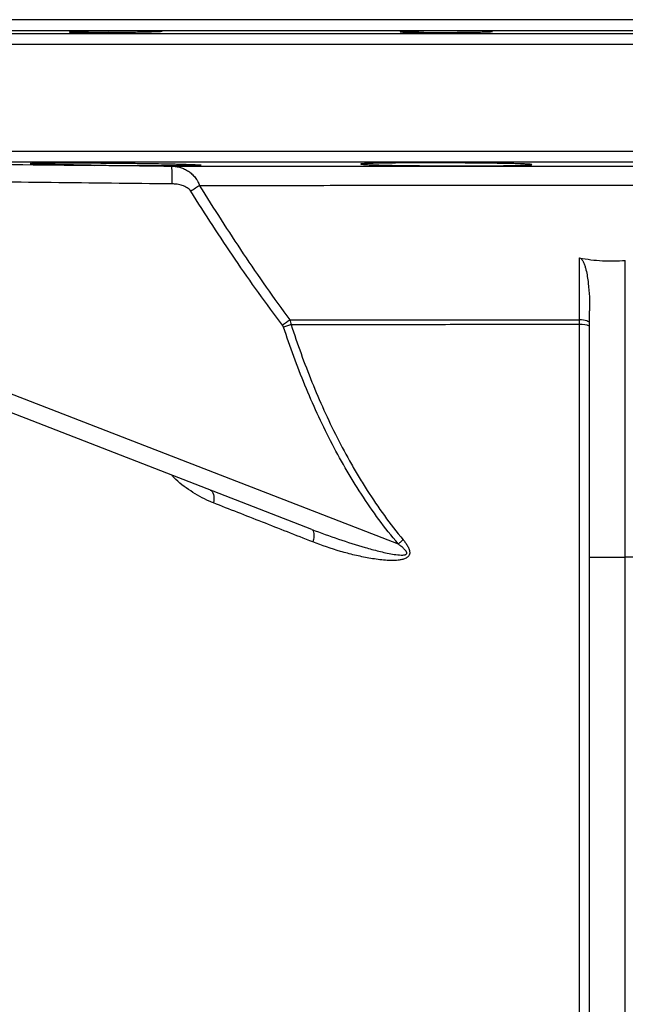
# Model space of a CAD drawing. Header units: millimetres. Extents: x 1346 to 5879, y 1699 to 4699.
# Tile 18 of 19: x 4949 to 5289, y 4145 to 4699. Entities that reach past the tile are written whole.
import ezdxf

# ---------------------------------------------------------------- set-up
doc = ezdxf.new("R2010")
doc.units = ezdxf.units.MM
doc.header["$LTSCALE"] = 2

msp = doc.modelspace()

# ---------------------------------------------------------------- linework, layer by layer
at = {"color": 7, "linetype": 'Continuous', "lineweight": 25}
for p, q in [((5288.52, 4698.82), (4806.52, 4698.82)), ((5770.52, 4698.82), (5288.52, 4698.82)), ((5288.52, 4396.76), (5288.52, 4563.53)), ((5268.52, 4396.85), (5268.52, 4535.29)), ((4898.35, 4506.19), (5161.01, 4404.19)), ((5112.58, 4412.34), (4894.9, 4496.87)), ((5268.52, 4396.85), (5288.52, 4396.76)), ((5268.52, 3593.09), (5268.52, 4396.85)), ((5308.52, 4396.85), (5288.52, 4396.76)), ((5288.52, 3593.35), (5288.52, 4396.76))]:
    msp.add_line(p, q, dxfattribs=at)
at = {"color": 8, "linetype": 'Continuous', "lineweight": 25}
for p, q in [((5288.52, 4692.6), (4800.63, 4692.6)), ((5776.42, 4692.6), (5288.52, 4692.6)), ((5288.52, 4690.92), (4704.42, 4690.92)), ((5872.63, 4690.92), (5288.52, 4690.92)), ((5288.52, 4684.92), (4698.52, 4684.92)), ((5878.52, 4684.92), (5288.52, 4684.92)), ((5288.52, 4624.72), (4698.52, 4624.72)), ((5878.52, 4624.72), (5288.52, 4624.72)), ((5288.52, 4618.72), (4704.42, 4618.72)), ((5872.63, 4618.72), (5288.52, 4618.72))]:
    msp.add_line(p, q, dxfattribs=at)
at = {"color": 7, "linetype": 'Continuous', "lineweight": 25, "flags": 128}
for points in [[(5049.5, 4605.53), (5048.96, 4605.18), (5048.39, 4604.82), (5047.79, 4604.44), (5047.17, 4604.05), (5046.54, 4603.65), (5045.89, 4603.24), (5045.23, 4602.83), (5044.57, 4602.41)], [(5262.87, 4530.15), (5262.87, 4541.54), (5262.86, 4564.95)], [(5100.18, 4530.17), (5099.72, 4529.81), (5099.24, 4529.44), (5098.74, 4529.06), (5098.23, 4528.67), (5097.71, 4528.28), (5097.18, 4527.87), (5096.65, 4527.47), (5096.11, 4527.06)], [(5100.9, 4527.42), (5100.41, 4527.26), (5099.9, 4527.09), (5099.38, 4526.92), (5098.85, 4526.74), (5098.31, 4526.57), (5097.77, 4526.39), (5097.22, 4526.21), (5096.67, 4526.03)], [(5268.52, 4528.26), (5268.42, 4528.62), (5268.1, 4528.96), (5267.58, 4529.28), (5266.89, 4529.56), (5266.04, 4529.79), (5265.06, 4529.97), (5263.99, 4530.09), (5262.87, 4530.15)], [(5055.48, 4434.51), (5056.09, 4434.16), (5056.61, 4433.62), (5057.03, 4432.89), (5057.33, 4432.01), (5057.52, 4430.97), (5057.59, 4429.81), (5057.54, 4428.56), (5057.36, 4427.23)], [(5112.58, 4412.34), (5112.99, 4412.06), (5113.32, 4411.58), (5113.54, 4410.9), (5113.67, 4410.05), (5113.69, 4409.04), (5113.6, 4407.9), (5113.41, 4406.65), (5113.12, 4405.32)], [(5163.79, 4406.55), (5163.46, 4406.27), (5163.12, 4405.98), (5162.78, 4405.69), (5162.43, 4405.39), (5162.08, 4405.09), (5161.72, 4404.79), (5161.37, 4404.49), (5161.01, 4404.19)]]:
    msp.add_lwpolyline(points, dxfattribs=at)
at = {"color": 7, "linetype": 'Continuous', "lineweight": 25}
for centre, radius, start, end in [((4885.82, 4610.39), 148.27, 358.5136, 2.3782), ((5264.2, 4517.27), 10.25, 65.0698, 97.3894)]:
    msp.add_arc(centre, radius, start, end, dxfattribs=at)
for points, knots in [([(5020.79, 4692.57), (5022.01, 4692.57), (5023.08, 4692.56), (5024.49, 4692.54), (5024.93, 4692.53), (5025.74, 4692.52), (5026.1, 4692.51), (5027.08, 4692.48), (5027.57, 4692.46), (5028.07, 4692.43), (5028.2, 4692.42), (5028.36, 4692.4), (5028.41, 4692.38), (5028.41, 4692.35), (5028.24, 4692.32), (5027.74, 4692.28), (5027.53, 4692.26), (5027.04, 4692.23), (5026.47, 4692.21), (5025.74, 4692.18), (5024.94, 4692.15), (5024.5, 4692.13), (5023.07, 4692.09), (5022, 4692.06), (5020.2, 4692.01), (5019.57, 4692), (5018.25, 4691.97), (5017.56, 4691.96), (5015.44, 4691.92), (5013.94, 4691.89), (5011.58, 4691.86), (5010.77, 4691.84), (5009.14, 4691.82), (5008.31, 4691.81), (5005.82, 4691.78), (5004.13, 4691.76), (5000.7, 4691.73), (4999.01, 4691.72), (4996.52, 4691.7), (4995.69, 4691.7), (4994.06, 4691.69), (4993.25, 4691.69), (4990.88, 4691.68), (4989.39, 4691.67), (4987.27, 4691.67), (4986.58, 4691.67), (4985.26, 4691.68), (4984.63, 4691.68), (4982.83, 4691.69), (4981.75, 4691.7), (4980.32, 4691.71), (4979.88, 4691.72), (4979.08, 4691.73), (4978.35, 4691.75), (4977.78, 4691.76), (4977.28, 4691.78), (4977.07, 4691.79), (4976.57, 4691.82), (4976.41, 4691.84), (4976.41, 4691.88), (4976.45, 4691.89), (4976.61, 4691.92), (4976.74, 4691.93), (4977.23, 4691.97), (4977.72, 4692), (4978.7, 4692.04), (4979.07, 4692.06), (4979.87, 4692.09), (4980.31, 4692.1), (4981.72, 4692.15), (4982.79, 4692.18), (4984.61, 4692.22), (4985.24, 4692.23), (4986.56, 4692.26), (4987.92, 4692.29), (4989.37, 4692.32), (4990.87, 4692.35), (4991.65, 4692.36), (4994.02, 4692.4), (4995.64, 4692.42), (4998.97, 4692.46), (5000.69, 4692.48), (5004.08, 4692.52), (5005.77, 4692.53), (5008.28, 4692.55), (5009.12, 4692.56), (5010.75, 4692.57), (5012.35, 4692.57), (5013.88, 4692.58), (5015.38, 4692.58), (5016.12, 4692.58), (5018.26, 4692.58), (5019.58, 4692.58), (5020.79, 4692.57)], [0, 0, 0, 0, 0.03125, 0.03125, 0.046875, 0.046875, 0.0625, 0.0625, 0.09375, 0.09375, 0.109375, 0.109375, 0.125, 0.125, 0.15625, 0.15625, 0.171875, 0.171875, 0.1875, 0.203125, 0.203125, 0.21875, 0.21875, 0.25, 0.25, 0.265625, 0.265625, 0.28125, 0.28125, 0.3125, 0.3125, 0.328125, 0.328125, 0.34375, 0.34375, 0.375, 0.375, 0.40625, 0.40625, 0.421875, 0.421875, 0.4375, 0.4375, 0.46875, 0.46875, 0.484375, 0.484375, 0.5, 0.5, 0.53125, 0.53125, 0.546875, 0.546875, 0.5625, 0.578125, 0.578125, 0.59375, 0.59375, 0.625, 0.625, 0.640625, 0.640625, 0.65625, 0.65625, 0.6875, 0.6875, 0.703125, 0.703125, 0.71875, 0.71875, 0.75, 0.75, 0.765625, 0.765625, 0.78125, 0.796875, 0.796875, 0.8125, 0.8125, 0.84375, 0.84375, 0.875, 0.875, 0.90625, 0.90625, 0.921875, 0.921875, 0.9375, 0.953125, 0.953125, 0.96875, 0.96875, 1, 1, 1, 1]), ([(5206.44, 4692.5), (5207.66, 4692.48), (5208.73, 4692.46), (5210.14, 4692.43), (5210.58, 4692.42), (5211.38, 4692.4), (5211.75, 4692.38), (5212.73, 4692.35), (5213.22, 4692.32), (5213.72, 4692.28), (5213.84, 4692.26), (5214.01, 4692.23), (5214.05, 4692.22), (5214.05, 4692.18), (5213.89, 4692.15), (5213.39, 4692.1), (5213.18, 4692.09), (5212.68, 4692.06), (5212.11, 4692.03), (5211.39, 4692), (5210.59, 4691.97), (5210.14, 4691.96), (5208.72, 4691.92), (5207.64, 4691.89), (5205.84, 4691.86), (5205.21, 4691.84), (5203.89, 4691.82), (5203.2, 4691.81), (5201.08, 4691.78), (5199.59, 4691.76), (5197.23, 4691.74), (5196.42, 4691.73), (5194.78, 4691.72), (5193.96, 4691.71), (5191.46, 4691.7), (5189.78, 4691.69), (5186.34, 4691.68), (5184.65, 4691.67), (5182.16, 4691.67), (5181.34, 4691.67), (5179.7, 4691.68), (5178.89, 4691.68), (5176.53, 4691.69), (5175.03, 4691.7), (5172.91, 4691.71), (5172.23, 4691.72), (5170.9, 4691.73), (5170.27, 4691.74), (5168.47, 4691.76), (5167.39, 4691.78), (5165.97, 4691.81), (5165.53, 4691.82), (5164.72, 4691.84), (5164, 4691.87), (5163.43, 4691.89), (5162.93, 4691.92), (5162.72, 4691.93), (5162.22, 4691.97), (5162.05, 4692), (5162.05, 4692.04), (5162.09, 4692.06), (5162.26, 4692.09), (5162.39, 4692.1), (5162.88, 4692.15), (5163.37, 4692.18), (5164.35, 4692.22), (5164.72, 4692.23), (5165.52, 4692.26), (5165.96, 4692.28), (5167.37, 4692.32), (5168.44, 4692.35), (5170.26, 4692.38), (5170.89, 4692.4), (5172.21, 4692.42), (5173.57, 4692.44), (5175.02, 4692.46), (5176.52, 4692.48), (5177.3, 4692.49), (5179.67, 4692.52), (5181.29, 4692.53), (5184.62, 4692.56), (5186.34, 4692.57), (5189.74, 4692.58), (5191.42, 4692.58), (5193.93, 4692.58), (5194.77, 4692.58), (5196.4, 4692.58), (5198, 4692.57), (5199.53, 4692.57), (5201.03, 4692.56), (5201.77, 4692.55), (5203.91, 4692.53), (5205.23, 4692.52), (5206.44, 4692.5)], [0, 0, 0, 0, 0.03125, 0.03125, 0.046875, 0.046875, 0.0625, 0.0625, 0.09375, 0.09375, 0.109375, 0.109375, 0.125, 0.125, 0.15625, 0.15625, 0.171875, 0.171875, 0.1875, 0.203125, 0.203125, 0.21875, 0.21875, 0.25, 0.25, 0.265625, 0.265625, 0.28125, 0.28125, 0.3125, 0.3125, 0.328125, 0.328125, 0.34375, 0.34375, 0.375, 0.375, 0.40625, 0.40625, 0.421875, 0.421875, 0.4375, 0.4375, 0.46875, 0.46875, 0.484375, 0.484375, 0.5, 0.5, 0.53125, 0.53125, 0.546875, 0.546875, 0.5625, 0.578125, 0.578125, 0.59375, 0.59375, 0.625, 0.625, 0.640625, 0.640625, 0.65625, 0.65625, 0.6875, 0.6875, 0.703125, 0.703125, 0.71875, 0.71875, 0.75, 0.75, 0.765625, 0.765625, 0.78125, 0.796875, 0.796875, 0.8125, 0.8125, 0.84375, 0.84375, 0.875, 0.875, 0.90625, 0.90625, 0.921875, 0.921875, 0.9375, 0.953125, 0.953125, 0.96875, 0.96875, 1, 1, 1, 1]), ([(4990.74, 4616.97), (4987.93, 4617.01), (4985.22, 4617.05), (4981.3, 4617.12), (4980.02, 4617.14), (4977.51, 4617.19), (4976.28, 4617.21), (4972.72, 4617.29), (4970.51, 4617.33), (4967.47, 4617.41), (4966.5, 4617.43), (4965.11, 4617.47), (4964.65, 4617.48), (4963.78, 4617.51), (4963.35, 4617.52), (4961.3, 4617.59), (4959.89, 4617.63), (4958.11, 4617.71), (4957.57, 4617.73), (4956.61, 4617.78), (4956.2, 4617.8), (4955.15, 4617.87), (4954.7, 4617.91), (4954.46, 4617.97), (4954.43, 4617.98), (4954.4, 4618), (4954.4, 4618.01), (4954.45, 4618.04), (4954.55, 4618.05), (4955.04, 4618.11), (4955.62, 4618.14), (4956.87, 4618.19), (4957.36, 4618.2), (4958.44, 4618.23), (4959.03, 4618.24), (4961, 4618.27), (4962.53, 4618.29), (4964.72, 4618.31), (4965.18, 4618.31), (4966.11, 4618.32), (4966.59, 4618.32), (4968.05, 4618.33), (4969.07, 4618.34), (4972.25, 4618.35), (4974.54, 4618.35), (4979.47, 4618.35), (4982.04, 4618.34), (4986.03, 4618.33), (4987.39, 4618.32), (4989.46, 4618.31), (4990.15, 4618.31), (4991.56, 4618.3), (4992.27, 4618.29), (4995.82, 4618.27), (4998.67, 4618.25), (5002.97, 4618.21), (5004.41, 4618.2), (5007.28, 4618.17), (5008.73, 4618.16), (5013.01, 4618.11), (5015.78, 4618.07), (5019.84, 4618.02), (5021.17, 4618), (5023.14, 4617.96), (5023.79, 4617.95), (5025.08, 4617.93), (5025.72, 4617.92), (5028.84, 4617.87), (5031.18, 4617.82), (5034.47, 4617.75), (5035.53, 4617.73), (5037.57, 4617.68), (5038.54, 4617.66), (5041.28, 4617.58), (5042.9, 4617.53), (5045.01, 4617.46), (5045.66, 4617.43), (5046.84, 4617.38), (5047.36, 4617.36), (5048.75, 4617.28), (5049.44, 4617.23), (5050.08, 4617.16), (5050.23, 4617.14), (5050.41, 4617.09), (5050.43, 4617.07), (5050.3, 4617.01), (5049.96, 4616.97), (5049.05, 4616.91), (5048.68, 4616.89), (5047.83, 4616.86), (5047.35, 4616.84), (5045.71, 4616.8), (5044.39, 4616.77), (5041.26, 4616.73), (5039.48, 4616.71), (5036.51, 4616.69), (5035.47, 4616.68), (5033.32, 4616.68), (5032.21, 4616.67), (5028.76, 4616.67), (5026.32, 4616.67), (5022.42, 4616.68), (5021.09, 4616.69), (5018.41, 4616.7), (5017.05, 4616.71), (5015.67, 4616.72)], [0, 0, 0, 0, 0.03125, 0.03125, 0.046875, 0.046875, 0.0625, 0.0625, 0.09375, 0.09375, 0.109375, 0.109375, 0.117188, 0.117188, 0.125, 0.125, 0.15625, 0.15625, 0.171875, 0.171875, 0.1875, 0.1875, 0.21875, 0.21875, 0.226563, 0.226563, 0.234375, 0.234375, 0.25, 0.25, 0.28125, 0.28125, 0.296875, 0.296875, 0.3125, 0.3125, 0.34375, 0.34375, 0.351563, 0.351563, 0.359375, 0.359375, 0.375, 0.375, 0.40625, 0.40625, 0.4375, 0.4375, 0.453125, 0.453125, 0.460938, 0.460938, 0.46875, 0.46875, 0.5, 0.5, 0.515625, 0.515625, 0.53125, 0.53125, 0.5625, 0.5625, 0.578125, 0.578125, 0.585938, 0.585938, 0.59375, 0.59375, 0.625, 0.625, 0.640625, 0.640625, 0.65625, 0.65625, 0.6875, 0.6875, 0.703125, 0.703125, 0.71875, 0.71875, 0.75, 0.75, 0.765625, 0.765625, 0.78125, 0.78125, 0.8125, 0.8125, 0.828125, 0.828125, 0.84375, 0.84375, 0.875, 0.875, 0.90625, 0.90625, 0.921875, 0.921875, 0.9375, 0.9375, 0.96875, 0.96875, 0.984375, 0.984375, 1, 1, 1, 1]), ([(5015.67, 4616.72), (5013.64, 4616.73), (5011.59, 4616.7), (5007.46, 4616.67), (5005.38, 4616.66), (5001.18, 4616.7), (4999.06, 4616.75), (4994.87, 4616.87), (4992.79, 4616.94), (4990.74, 4616.97)], [0, 0, 0, 0, 0.25, 0.25, 0.5, 0.5, 0.75, 0.75, 1, 1, 1, 1]), ([(5033.96, 4616.54), (5043.31, 4616.54), (5052.86, 4616.54), (5072.35, 4616.54), (5082.3, 4616.54), (5102.59, 4616.54), (5112.93, 4616.54), (5126.11, 4616.54), (5128.76, 4616.54), (5134.08, 4616.54), (5136.76, 4616.54), (5144.81, 4616.54), (5150.19, 4616.54), (5177.2, 4616.54), (5199.08, 4616.54), (5232.32, 4616.54), (5243.46, 4616.54), (5265.89, 4616.54), (5277.18, 4616.54), (5299.89, 4616.54), (5311.18, 4616.54), (5333.61, 4616.54), (5344.76, 4616.54), (5377.99, 4616.54), (5399.87, 4616.54), (5426.86, 4616.54), (5432.24, 4616.54), (5440.28, 4616.54), (5442.96, 4616.54), (5448.29, 4616.54), (5450.94, 4616.54), (5464.13, 4616.54), (5474.48, 4616.54), (5504.91, 4616.54), (5524.4, 4616.54), (5543.09, 4616.54)], [0, 0, 0, 0, 0.0625, 0.0625, 0.125, 0.125, 0.1875, 0.1875, 0.203125, 0.203125, 0.21875, 0.21875, 0.25, 0.25, 0.375, 0.375, 0.4375, 0.4375, 0.5, 0.5, 0.5625, 0.5625, 0.625, 0.625, 0.75, 0.75, 0.78125, 0.78125, 0.796875, 0.796875, 0.8125, 0.8125, 0.875, 0.875, 1, 1, 1, 1]), ([(5033.96, 4616.54), (5034.78, 4616.53), (5035.59, 4616.45), (5037.2, 4616.2), (5038, 4616.01), (5039.57, 4615.52), (5040.34, 4615.22), (5041.83, 4614.51), (5042.56, 4614.1), (5043.95, 4613.16), (5044.61, 4612.63), (5045.55, 4611.77), (5045.85, 4611.47), (5046.43, 4610.83), (5046.72, 4610.5), (5047.52, 4609.48), (5048, 4608.75), (5048.85, 4607.2), (5049.21, 4606.38), (5049.5, 4605.53)], [0, 0, 0, 0, 0.125, 0.125, 0.25, 0.25, 0.375, 0.375, 0.5, 0.5, 0.625, 0.625, 0.6875, 0.6875, 0.75, 0.75, 0.875, 0.875, 1, 1, 1, 1]), ([(5221.95, 4616.83), (5219.7, 4616.79), (5217.28, 4616.76), (5213.37, 4616.73), (5212.03, 4616.72), (5209.25, 4616.7), (5207.81, 4616.7), (5203.44, 4616.68), (5200.45, 4616.67), (5196.6, 4616.67), (5195.83, 4616.67), (5194.27, 4616.67), (5193.48, 4616.67), (5191.12, 4616.68), (5189.55, 4616.68), (5184.85, 4616.7), (5181.74, 4616.72), (5177.87, 4616.75), (5177.09, 4616.75), (5175.56, 4616.77), (5174.8, 4616.77), (5172.55, 4616.8), (5169.6, 4616.83), (5166.77, 4616.86), (5164.7, 4616.89), (5164.01, 4616.9), (5162.66, 4616.92), (5161.99, 4616.93), (5158.71, 4616.98), (5156.29, 4617.03), (5152.98, 4617.1), (5151.92, 4617.12), (5150.42, 4617.16), (5149.93, 4617.17), (5148.99, 4617.2), (5148.54, 4617.21), (5146.37, 4617.28), (5144.9, 4617.33), (5143.09, 4617.41), (5142.56, 4617.44), (5141.65, 4617.5), (5141.27, 4617.52), (5140.36, 4617.6), (5140.05, 4617.66), (5140.05, 4617.74), (5140.13, 4617.76), (5140.44, 4617.81), (5140.68, 4617.84), (5141.29, 4617.89), (5141.67, 4617.91), (5142.58, 4617.96), (5143.12, 4617.98), (5144.93, 4618.04), (5146.41, 4618.08), (5149.03, 4618.14), (5149.97, 4618.16), (5151.98, 4618.19), (5153.04, 4618.2), (5156.36, 4618.25), (5158.78, 4618.27), (5162.71, 4618.3), (5164.08, 4618.31), (5166.85, 4618.32), (5168.27, 4618.33), (5171.16, 4618.34), (5172.63, 4618.34), (5174.89, 4618.35), (5175.64, 4618.35), (5177.17, 4618.35), (5177.95, 4618.35), (5181.83, 4618.35), (5184.94, 4618.34), (5189.64, 4618.33), (5191.21, 4618.32), (5193.56, 4618.31), (5194.35, 4618.31), (5195.91, 4618.3), (5196.69, 4618.29), (5200.54, 4618.27), (5203.53, 4618.25), (5207.16, 4618.21), (5207.88, 4618.2), (5209.31, 4618.19), (5210.02, 4618.18), (5212.1, 4618.16), (5213.45, 4618.14), (5217.35, 4618.08), (5219.77, 4618.04), (5223.13, 4617.98), (5224.19, 4617.96), (5226.17, 4617.91), (5227.1, 4617.89), (5228.84, 4617.84), (5229.65, 4617.81), (5231.13, 4617.76), (5231.81, 4617.74), (5233.61, 4617.66), (5234.52, 4617.6), (5235.44, 4617.52), (5235.67, 4617.49), (5235.98, 4617.44), (5236.05, 4617.41), (5236.05, 4617.33), (5235.75, 4617.28), (5234.82, 4617.2), (5234.44, 4617.17), (5233.52, 4617.12), (5232.99, 4617.1), (5231.8, 4617.05), (5231.13, 4617.03), (5229.65, 4616.98), (5228.84, 4616.96), (5226.2, 4616.9), (5224.19, 4616.86), (5221.95, 4616.83)], [0, 0, 0, 0, 0.03125, 0.03125, 0.046875, 0.046875, 0.0625, 0.0625, 0.09375, 0.09375, 0.101562, 0.101562, 0.109375, 0.109375, 0.125, 0.125, 0.15625, 0.15625, 0.164062, 0.164062, 0.171875, 0.171875, 0.1875, 0.203125, 0.203125, 0.210937, 0.210937, 0.21875, 0.21875, 0.25, 0.25, 0.265625, 0.265625, 0.273437, 0.273437, 0.28125, 0.28125, 0.3125, 0.3125, 0.328125, 0.328125, 0.34375, 0.34375, 0.375, 0.375, 0.390625, 0.390625, 0.40625, 0.40625, 0.421875, 0.421875, 0.4375, 0.4375, 0.46875, 0.46875, 0.484375, 0.484375, 0.5, 0.5, 0.53125, 0.53125, 0.546875, 0.546875, 0.5625, 0.5625, 0.578125, 0.578125, 0.585937, 0.585937, 0.59375, 0.59375, 0.625, 0.625, 0.640625, 0.640625, 0.648437, 0.648437, 0.65625, 0.65625, 0.6875, 0.6875, 0.695312, 0.695312, 0.703125, 0.703125, 0.71875, 0.71875, 0.75, 0.75, 0.765625, 0.765625, 0.78125, 0.78125, 0.796875, 0.796875, 0.8125, 0.8125, 0.84375, 0.84375, 0.859375, 0.859375, 0.875, 0.875, 0.90625, 0.90625, 0.921875, 0.921875, 0.9375, 0.9375, 0.953125, 0.953125, 0.96875, 0.96875, 1, 1, 1, 1]), ([(5044.57, 4602.41), (5044.31, 4602.83), (5043.98, 4603.2), (5043.25, 4603.86), (5042.86, 4604.15), (5041.61, 4604.93), (5040.71, 4605.32), (5038.84, 4605.94), (5037.9, 4606.16), (5035.98, 4606.45), (5035.01, 4606.53), (5034.03, 4606.54)], [0, 0, 0, 0, 0.125, 0.125, 0.25, 0.25, 0.5, 0.5, 0.75, 0.75, 1, 1, 1, 1]), ([(5527.55, 4605.53), (5509.86, 4605.53), (5491.46, 4605.53), (5462.77, 4605.54), (5453.02, 4605.55), (5438.12, 4605.55), (5433.1, 4605.55), (5423.05, 4605.55), (5418.01, 4605.55), (5392.72, 4605.56), (5372.24, 4605.56), (5330.77, 4605.57), (5309.78, 4605.57), (5267.3, 4605.57), (5246.32, 4605.57), (5204.84, 4605.56), (5184.34, 4605.56), (5159.04, 4605.55), (5153.99, 4605.55), (5143.93, 4605.55), (5138.92, 4605.55), (5124.03, 4605.55), (5114.28, 4605.54), (5085.6, 4605.53), (5067.19, 4605.53), (5049.5, 4605.53)], [0, 0, 0, 0, 0.125, 0.125, 0.1875, 0.1875, 0.21875, 0.21875, 0.25, 0.25, 0.375, 0.375, 0.5, 0.5, 0.625, 0.625, 0.75, 0.75, 0.78125, 0.78125, 0.8125, 0.8125, 0.875, 0.875, 1, 1, 1, 1]), ([(5049.5, 4605.53), (5057.46, 4592.64), (5065.61, 4579.88), (5082.45, 4554.71), (5091.14, 4542.31), (5100.18, 4530.17)], [0, 0, 0, 0, 0.5, 0.5, 1, 1, 1, 1]), ([(5096.11, 4527.06), (5086.91, 4539.19), (5078.08, 4551.58), (5060.94, 4576.75), (5052.65, 4589.51), (5044.57, 4602.41)], [0, 0, 0, 0, 0.5, 0.5, 1, 1, 1, 1]), ([(5262.86, 4564.95), (5267.1, 4564.15), (5271.38, 4563.62), (5279.94, 4563.14), (5284.23, 4563.19), (5288.52, 4563.53)], [0, 0, 0, 0, 0.5, 0.5, 1, 1, 1, 1]), ([(5262.86, 4564.95), (5263.19, 4564.88), (5263.48, 4564.7), (5263.97, 4564.27), (5264.18, 4564.01), (5264.73, 4563.2), (5265.02, 4562.61), (5265.52, 4561.41), (5265.73, 4560.8), (5266.11, 4559.57), (5266.28, 4558.95), (5266.74, 4557.07), (5266.98, 4555.8), (5267.41, 4553.25), (5267.58, 4551.97), (5268.02, 4548.13), (5268.22, 4545.57), (5268.47, 4540.43), (5268.52, 4537.86), (5268.52, 4535.29)], [0, 0, 0, 0, 0.03125, 0.03125, 0.0625, 0.0625, 0.125, 0.125, 0.1875, 0.1875, 0.25, 0.25, 0.375, 0.375, 0.5, 0.5, 0.75, 0.75, 1, 1, 1, 1]), ([(5100.18, 4530.17), (5106.48, 4530.17), (5112.87, 4530.16), (5125.81, 4530.16), (5132.37, 4530.16), (5142.34, 4530.16), (5145.68, 4530.16), (5152.42, 4530.16), (5155.79, 4530.16), (5165.94, 4530.16), (5172.73, 4530.15), (5193.2, 4530.15), (5206.97, 4530.16), (5234.74, 4530.15), (5248.75, 4530.15), (5262.87, 4530.15)], [0, 0, 0, 0, 0.125, 0.125, 0.25, 0.25, 0.3125, 0.3125, 0.375, 0.375, 0.5, 0.5, 0.75, 0.75, 1, 1, 1, 1]), ([(5262.89, 4527.44), (5248.83, 4527.44), (5234.89, 4527.44), (5207.24, 4527.44), (5193.53, 4527.43), (5173.15, 4527.43), (5166.39, 4527.43), (5156.29, 4527.43), (5152.93, 4527.43), (5146.22, 4527.43), (5142.89, 4527.43), (5132.96, 4527.43), (5126.43, 4527.42), (5113.54, 4527.42), (5107.18, 4527.42), (5100.9, 4527.42)], [0, 0, 0, 0, 0.25, 0.25, 0.5, 0.5, 0.625, 0.625, 0.6875, 0.6875, 0.75, 0.75, 0.875, 0.875, 1, 1, 1, 1]), ([(5100.9, 4527.42), (5102.66, 4521.98), (5104.51, 4516.56), (5108.39, 4505.8), (5110.44, 4500.46), (5116.86, 4484.59), (5121.54, 4474.21), (5129.25, 4458.97), (5131.94, 4453.94), (5136.17, 4446.5), (5137.61, 4444.03), (5140.56, 4439.14), (5142.07, 4436.7), (5149.79, 4424.64), (5156.47, 4415.37), (5163.79, 4406.55)], [0, 0, 0, 0, 0.125, 0.125, 0.25, 0.25, 0.5, 0.5, 0.625, 0.625, 0.6875, 0.6875, 0.75, 0.75, 1, 1, 1, 1]), ([(5262.77, 3840.54), (5262.77, 3845.86), (5262.78, 3851.26), (5262.78, 3859.49), (5262.79, 3862.26), (5262.79, 3867.83), (5262.79, 3870.63), (5262.8, 3884.72), (5262.81, 3896.28), (5262.83, 3931.77), (5262.85, 3956.53), (5262.86, 4008.2), (5262.87, 4035.11), (5262.88, 4070.1), (5262.88, 4077.16), (5262.88, 4091.44), (5262.88, 4098.64), (5262.88, 4113.13), (5262.88, 4120.43), (5262.89, 4135.12), (5262.89, 4142.52), (5262.89, 4164.81), (5262.89, 4179.81), (5262.89, 4202.52), (5262.89, 4210.13), (5262.89, 4225.4), (5262.89, 4233.08), (5262.89, 4271.59), (5262.89, 4302.75), (5262.89, 4365.76), (5262.89, 4397.61), (5262.89, 4462), (5262.89, 4494.54), (5262.89, 4527.44)], [0, 0, 0, 0, 0.03125, 0.03125, 0.046875, 0.046875, 0.0625, 0.0625, 0.125, 0.125, 0.25, 0.25, 0.375, 0.375, 0.40625, 0.40625, 0.4375, 0.4375, 0.46875, 0.46875, 0.5, 0.5, 0.5625, 0.5625, 0.59375, 0.59375, 0.625, 0.625, 0.75, 0.75, 0.875, 0.875, 1, 1, 1, 1]), ([(5161.01, 4404.19), (5153.44, 4413.18), (5146.6, 4422.55), (5134.04, 4441.89), (5128.33, 4451.85), (5117.83, 4472.28), (5113.04, 4482.74), (5104.27, 4504.07), (5100.29, 4514.96), (5096.67, 4526.03)], [0, 0, 0, 0, 0.25, 0.25, 0.5, 0.5, 0.75, 0.75, 1, 1, 1, 1]), ([(5113.12, 4405.32), (5108.32, 4407.21), (5103.55, 4409.08), (5094.08, 4412.8), (5089.39, 4414.65), (5075.44, 4420.13), (5066.31, 4423.72), (5057.36, 4427.23)], [0, 0, 0, 0, 0.25, 0.25, 0.5, 0.5, 1, 1, 1, 1]), ([(5112.58, 4412.34), (5117.48, 4410.44), (5122.42, 4408.64), (5132.39, 4405.24), (5137.41, 4403.65), (5145, 4401.48), (5147.55, 4400.79), (5151.38, 4399.84), (5152.66, 4399.54), (5155.23, 4398.99), (5156.52, 4398.73), (5159.11, 4398.28), (5160.41, 4398.1), (5162.37, 4397.95), (5163.02, 4397.93), (5163.99, 4397.99), (5164.31, 4398.02), (5164.78, 4398.12), (5164.94, 4398.17), (5165.24, 4398.29), (5165.38, 4398.36), (5165.63, 4398.56), (5165.73, 4398.69), (5165.83, 4398.98), (5165.84, 4399.15), (5165.78, 4399.47), (5165.72, 4399.63), (5165.57, 4399.92), (5165.49, 4400.06), (5165.21, 4400.47), (5165, 4400.73), (5164.55, 4401.22), (5164.32, 4401.45), (5163.6, 4402.13), (5163.1, 4402.56), (5162.07, 4403.39), (5161.54, 4403.8), (5161.01, 4404.19)], [0, 0, 0, 0, 0.25, 0.25, 0.5, 0.5, 0.625, 0.625, 0.6875, 0.6875, 0.75, 0.75, 0.8125, 0.8125, 0.84375, 0.84375, 0.859375, 0.859375, 0.867188, 0.867188, 0.875, 0.875, 0.882813, 0.882813, 0.890625, 0.890625, 0.898438, 0.898438, 0.90625, 0.90625, 0.921875, 0.921875, 0.9375, 0.9375, 0.96875, 0.96875, 1, 1, 1, 1]), ([(5163.79, 4406.55), (5164.25, 4406), (5164.7, 4405.43), (5165.55, 4404.26), (5165.94, 4403.66), (5166.48, 4402.72), (5166.64, 4402.41), (5166.95, 4401.75), (5167.08, 4401.42), (5167.31, 4400.73), (5167.4, 4400.39), (5167.5, 4399.69), (5167.52, 4399.33), (5167.45, 4398.63), (5167.36, 4398.29), (5167.08, 4397.68), (5166.88, 4397.39), (5166.42, 4396.89), (5166.16, 4396.68), (5165.6, 4396.31), (5165.3, 4396.15), (5164.38, 4395.74), (5163.72, 4395.54), (5162.39, 4395.25), (5161.72, 4395.14), (5159.68, 4394.92), (5158.31, 4394.89), (5155.56, 4394.94), (5154.18, 4395.02), (5150.06, 4395.38), (5147.32, 4395.77), (5141.91, 4396.73), (5139.23, 4397.29), (5133.9, 4398.56), (5131.26, 4399.27), (5123.39, 4401.55), (5118.22, 4403.32), (5113.12, 4405.32)], [0, 0, 0, 0, 0.03125, 0.03125, 0.0625, 0.0625, 0.078125, 0.078125, 0.09375, 0.09375, 0.109375, 0.109375, 0.125, 0.125, 0.140625, 0.140625, 0.15625, 0.15625, 0.171875, 0.171875, 0.1875, 0.1875, 0.21875, 0.21875, 0.25, 0.25, 0.3125, 0.3125, 0.375, 0.375, 0.5, 0.5, 0.625, 0.625, 0.75, 0.75, 1, 1, 1, 1])]:
    msp.add_open_spline(points, degree=3, knots=knots, dxfattribs=at)
for points in [[(4898.3, 4618.03), (4929.11, 4617.65), (4959.93, 4617.29), (4990.74, 4616.97)], [(5015.67, 4616.72), (5021.77, 4616.66), (5027.86, 4616.6), (5033.96, 4616.54)], [(5034.03, 4606.54), (4988.81, 4606.97), (4943.58, 4607.47), (4898.35, 4608.03)], [(5096.67, 4526.03), (5096.54, 4526.41), (5096.35, 4526.75), (5096.11, 4527.06)], [(5100.18, 4530.17), (5100.51, 4529.28), (5100.75, 4528.37), (5100.9, 4527.42)], [(5262.89, 4527.44), (5262.88, 4528.36), (5262.88, 4529.26), (5262.87, 4530.15)]]:
    msp.add_open_spline(points, degree=3, dxfattribs=at)
at = {"color": 8, "linetype": 'Continuous', "lineweight": 25}
msp.add_open_spline([(5057.36, 4427.23), (5056.52, 4427.57), (5052.08, 4429.38), (5044.41, 4433.73), (5037.39, 4438.94), (5034.14, 4442.48), (5033.7, 4442.97)], degree=3, knots=[0, 0, 0, 0, 0.097796, 0.515875, 0.933599, 1, 1, 1, 1], dxfattribs=at)

doc.saveas('drawing.dxf')
